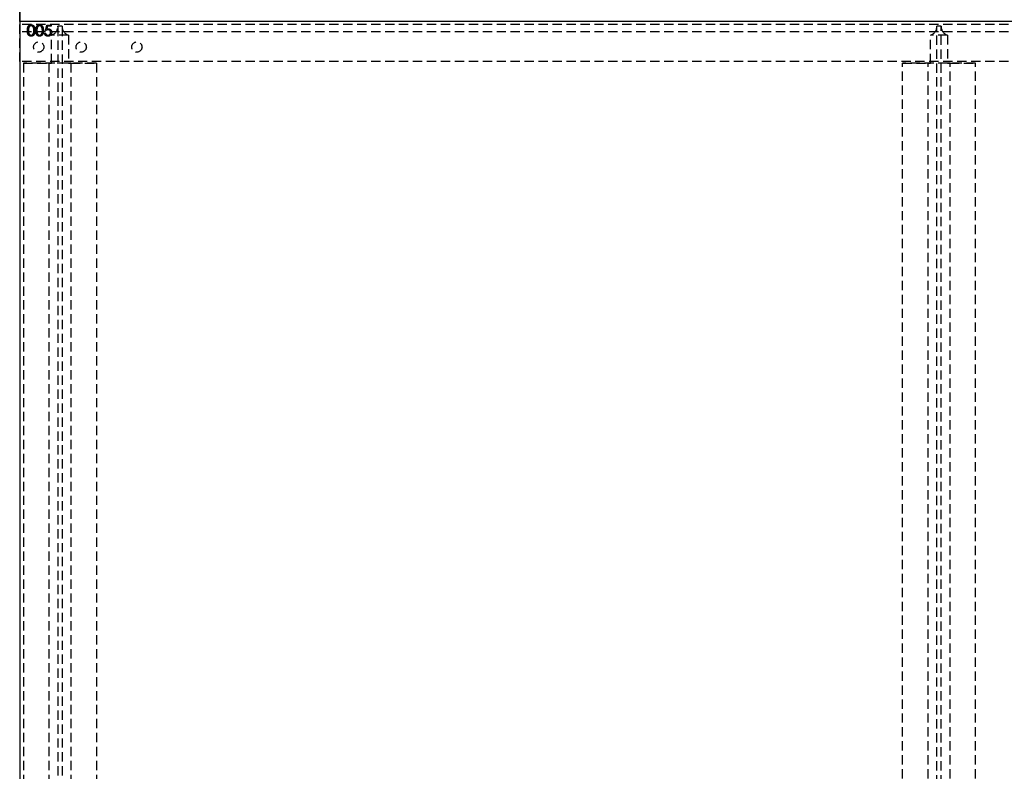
# Model space of a CAD drawing. Header units: millimetres. Extents: x 410 to 11678, y 2765 to 7100.
# Tile 8 of 38: x 410 to 1754, y 3792 to 4818. Entities that reach past the tile are written whole.
import ezdxf

# ---------------------------------------------------------------- set-up
doc = ezdxf.new("R2010")
doc.units = ezdxf.units.MM
doc.header["$LTSCALE"] = 10
doc.linetypes.add('HIDDEN', pattern=[1.905, 1.27, -0.635])
doc.layers.add('Caillebotis', color=1, linetype='Continuous', lineweight=25)
doc.layers.add('Plancher inferieur', color=7, linetype='Continuous')

msp = doc.modelspace()

# ---------------------------------------------------------------- linework, layer by layer
at = {"layer": 'Caillebotis', "linetype": 'Continuous'}
msp.add_line((410, 6555.4), (410, 2765.4), dxfattribs=at)
at = {"layer": 'Caillebotis'}
msp.add_line((7285, 4815.4), (410, 4815.4), dxfattribs=at)
at = {"layer": 'Plancher inferieur', "linetype": 'HIDDEN'}
for p, q in [((410, 4815.4), (410, 4870.4)), ((7285, 4815.4), (410, 4815.4)), ((7405, 4815.4), (410, 4815.4)), ((410, 4760.4), (410, 4815.4)), ((6465, 4815.4), (410, 4815.4)), ((6465, 4810.9), (410, 4810.9)), ((410, 4810.9), (410, 4800.9)), ((410, 4800.9), (410, 4810.9)), ((410, 4800.9), (410, 4760.4)), ((6465, 4800.9), (410, 4800.9)), ((443.9, 4799.3), (445.2, 4799.3)), ((445.4, 4802.9), (446.9, 4810.4)), ((446.9, 4810.4), (453.1, 4810.4)), ((448, 4808.9), (447.2, 4805)), ((453.1, 4808.9), (448, 4808.9)), ((453.1, 4810.4), (453.1, 4808.9)), ((462, 4808.1), (462, 4808.9)), ((468, 4808.9), (462, 4808.9)), ((462, 4808.1), (462, 2821.3)), ((468, 4808.9), (468, 4808.1)), ((468, 4808.1), (468, 2821.3)), ((1662, 4808.1), (1662, 4808.9)), ((1668, 4808.9), (1662, 4808.9)), ((1662, 2821.3), (1662, 4808.1)), ((1668, 4808.9), (1668, 4808.1)), ((1668, 2821.3), (1668, 4808.1)), ((453.4, 4758.4), (453.4, 4796.6)), ((476.6, 4796.6), (453.4, 4796.6)), ((476.6, 4796.6), (476.6, 4758.4)), ((1653.4, 4758.4), (1653.4, 4796.6)), ((1676.6, 4796.6), (1653.4, 4796.6)), ((1676.6, 4796.6), (1676.6, 4758.4)), ((6465, 4760.4), (410, 4760.4)), ((415, 4758.4), (415, 2867.4)), ((515, 4758.4), (415, 4758.4)), ((415, 4758.4), (450, 4758.4)), ((450, 4758.4), (453.4, 4758.4)), ((453.4, 4758.4), (450, 4758.4)), ((450, 4758.4), (450, 2867.4)), ((476.6, 4758.4), (453.4, 4758.4)), ((476.6, 4758.4), (480, 4758.4)), ((480, 4758.4), (476.6, 4758.4)), ((480, 4758.4), (515, 4758.4)), ((480, 4758.4), (480, 2867.4)), ((515, 4758.4), (515, 2867.4)), ((1615, 2867.4), (1615, 4758.4)), ((1715, 4758.4), (1615, 4758.4)), ((1615, 4758.4), (1650, 4758.4)), ((1650, 4758.4), (1653.4, 4758.4)), ((1653.4, 4758.4), (1650, 4758.4)), ((1650, 2867.4), (1650, 4758.4)), ((1676.6, 4758.4), (1653.4, 4758.4)), ((1676.6, 4758.4), (1680, 4758.4)), ((1680, 4758.4), (1676.6, 4758.4)), ((1680, 4758.4), (1715, 4758.4)), ((1680, 2867.4), (1680, 4758.4)), ((1715, 2867.4), (1715, 4758.4))]:
    msp.add_line(p, q, dxfattribs=at)
for centre in [(436, 4780.4), (436, 4780.4), (494, 4780.4), (494, 4780.4), (570, 4780.4), (570, 4780.4)]:
    msp.add_circle(centre, 7, dxfattribs=at)
for centre, start, end in [((450, 4808.1), 286.5978, 0), ((480, 4808.1), 180, 253.4022), ((1650, 4808.1), 286.5978, 0), ((1680, 4808.1), 180, 253.4022)]:
    msp.add_arc(centre, 12, start, end, dxfattribs=at)
for points, knots in [([(420.6, 4802.9), (420.6, 4803.2), (420.6, 4803.6), (420.6, 4804.3), (420.7, 4805), (420.8, 4805.6), (420.8, 4806.1), (420.9, 4806.6), (421.1, 4807.1), (421.2, 4807.5), (421.4, 4807.9), (421.6, 4808.3), (421.8, 4808.6), (422, 4809), (422.2, 4809.2), (422.5, 4809.5), (422.7, 4809.8), (423, 4810), (423.3, 4810.2), (423.6, 4810.4), (423.9, 4810.5), (424.2, 4810.6), (424.6, 4810.7), (424.9, 4810.8), (425.3, 4810.8), (425.5, 4810.8), (425.6, 4810.8)], [0, 0, 0, 0, 0.068595, 0.133246, 0.194313, 0.251279, 0.304513, 0.354235, 0.400481, 0.443411, 0.484015, 0.523252, 0.561042, 0.5979, 0.633518, 0.668314, 0.702496, 0.736685, 0.770293, 0.803437, 0.835913, 0.86846, 0.900847, 0.933467, 0.966258, 1, 1, 1, 1]), ([(420.6, 4802.9), (420.6, 4803.2), (420.6, 4803.6), (420.6, 4804.3), (420.7, 4805), (420.8, 4805.6), (420.8, 4806.1), (420.9, 4806.6), (421.1, 4807.1), (421.2, 4807.5), (421.4, 4807.9), (421.6, 4808.3), (421.8, 4808.6), (422, 4809), (422.2, 4809.2), (422.5, 4809.5), (422.7, 4809.8), (423, 4810), (423.3, 4810.2), (423.6, 4810.4), (423.9, 4810.5), (424.2, 4810.6), (424.6, 4810.7), (424.9, 4810.8), (425.3, 4810.8), (425.5, 4810.8), (425.6, 4810.8)], [0, 0, 0, 0, 0.068595, 0.133246, 0.194313, 0.251279, 0.304513, 0.354235, 0.400481, 0.443411, 0.484015, 0.523252, 0.561042, 0.5979, 0.633518, 0.668314, 0.702496, 0.736685, 0.770293, 0.803437, 0.835913, 0.86846, 0.900847, 0.933467, 0.966258, 1, 1, 1, 1]), ([(425.6, 4795.1), (425.5, 4795.1), (425.3, 4795.1), (424.9, 4795.1), (424.6, 4795.2), (424.3, 4795.3), (423.9, 4795.4), (423.6, 4795.5), (423.3, 4795.7), (423, 4795.9), (422.7, 4796.1), (422.5, 4796.3), (422.2, 4796.6), (422, 4796.9), (421.8, 4797.2), (421.6, 4797.6), (421.4, 4797.9), (421.2, 4798.3), (421.1, 4798.8), (420.9, 4799.3), (420.8, 4799.8), (420.8, 4800.3), (420.7, 4800.9), (420.6, 4801.6), (420.6, 4802.2), (420.6, 4802.7), (420.6, 4802.9)], [0, 0, 0, 0, 0.0337871, 0.0666217, 0.0992849, 0.1313612, 0.1635852, 0.1961039, 0.2289023, 0.2621581, 0.2959912, 0.3302178, 0.3650598, 0.4009507, 0.4376204, 0.4757075, 0.5153807, 0.5564135, 0.5997648, 0.6464242, 0.6964314, 0.7497815, 0.8065733, 0.8674355, 0.9318868, 1, 1, 1, 1]), ([(425.6, 4795.1), (425.5, 4795.1), (425.3, 4795.1), (424.9, 4795.1), (424.6, 4795.2), (424.3, 4795.3), (423.9, 4795.4), (423.6, 4795.5), (423.3, 4795.7), (423, 4795.9), (422.7, 4796.1), (422.5, 4796.3), (422.2, 4796.6), (422, 4796.9), (421.8, 4797.2), (421.6, 4797.6), (421.4, 4797.9), (421.2, 4798.3), (421.1, 4798.8), (420.9, 4799.3), (420.8, 4799.8), (420.8, 4800.3), (420.7, 4800.9), (420.6, 4801.6), (420.6, 4802.2), (420.6, 4802.7), (420.6, 4802.9)], [0, 0, 0, 0, 0.0337871, 0.0666217, 0.0992849, 0.1313612, 0.1635852, 0.1961039, 0.2289023, 0.2621581, 0.2959912, 0.3302178, 0.3650598, 0.4009507, 0.4376204, 0.4757075, 0.5153807, 0.5564135, 0.5997648, 0.6464242, 0.6964314, 0.7497815, 0.8065733, 0.8674355, 0.9318868, 1, 1, 1, 1]), ([(425.7, 4809.3), (425.5, 4809.3), (425.2, 4809.3), (424.7, 4809.1), (424.2, 4808.9), (423.8, 4808.7), (423.5, 4808.5), (423.3, 4808.3), (423.1, 4808.1), (423, 4807.8), (422.8, 4807.6), (422.7, 4807.3), (422.5, 4807), (422.4, 4806.7), (422.3, 4806.4), (422.2, 4806), (422.1, 4805.6), (422.1, 4805.1), (422, 4804.6), (422, 4804.1), (421.9, 4803.5), (421.9, 4803.1), (421.9, 4802.9)], [0, 0, 0, 0, 0.060387, 0.120883, 0.182755, 0.247811, 0.281299, 0.315088, 0.349702, 0.384857, 0.420966, 0.458511, 0.497175, 0.537602, 0.580503, 0.627468, 0.678388, 0.733983, 0.793747, 0.857714, 0.926698, 1, 1, 1, 1]), ([(425.7, 4809.3), (425.5, 4809.3), (425.2, 4809.3), (424.7, 4809.1), (424.2, 4808.9), (423.8, 4808.7), (423.5, 4808.5), (423.3, 4808.3), (423.1, 4808.1), (423, 4807.8), (422.8, 4807.6), (422.7, 4807.3), (422.5, 4807), (422.4, 4806.7), (422.3, 4806.4), (422.2, 4806), (422.1, 4805.6), (422.1, 4805.1), (422, 4804.6), (422, 4804.1), (421.9, 4803.5), (421.9, 4803.1), (421.9, 4802.9)], [0, 0, 0, 0, 0.060387, 0.120883, 0.182755, 0.247811, 0.281299, 0.315088, 0.349702, 0.384857, 0.420966, 0.458511, 0.497175, 0.537602, 0.580503, 0.627468, 0.678388, 0.733983, 0.793747, 0.857714, 0.926698, 1, 1, 1, 1]), ([(421.9, 4802.9), (421.9, 4802.7), (421.9, 4802.3), (422, 4801.8), (422, 4801.3), (422.1, 4800.8), (422.1, 4800.3), (422.2, 4799.9), (422.3, 4799.5), (422.4, 4799.2), (422.5, 4798.9), (422.7, 4798.6), (422.8, 4798.3), (423, 4798.1), (423.1, 4797.8), (423.3, 4797.6), (423.5, 4797.4), (423.8, 4797.2), (424.2, 4797), (424.7, 4796.7), (425.2, 4796.6), (425.5, 4796.6), (425.7, 4796.6)], [0, 0, 0, 0, 0.072951, 0.141584, 0.205926, 0.265301, 0.320597, 0.371817, 0.41879, 0.461699, 0.502134, 0.540804, 0.578181, 0.614297, 0.649678, 0.684299, 0.718359, 0.752081, 0.817652, 0.879722, 0.939966, 1, 1, 1, 1]), ([(421.9, 4802.9), (421.9, 4802.7), (421.9, 4802.3), (422, 4801.8), (422, 4801.3), (422.1, 4800.8), (422.1, 4800.3), (422.2, 4799.9), (422.3, 4799.5), (422.4, 4799.2), (422.5, 4798.9), (422.7, 4798.6), (422.8, 4798.3), (423, 4798.1), (423.1, 4797.8), (423.3, 4797.6), (423.5, 4797.4), (423.8, 4797.2), (424.2, 4797), (424.7, 4796.7), (425.2, 4796.6), (425.5, 4796.6), (425.7, 4796.6)], [0, 0, 0, 0, 0.072951, 0.141584, 0.205926, 0.265301, 0.320597, 0.371817, 0.41879, 0.461699, 0.502134, 0.540804, 0.578181, 0.614297, 0.649678, 0.684299, 0.718359, 0.752081, 0.817652, 0.879722, 0.939966, 1, 1, 1, 1]), ([(425.6, 4810.8), (425.7, 4810.8), (426, 4810.8), (426.3, 4810.8), (426.7, 4810.7), (427, 4810.6), (427.3, 4810.5), (427.6, 4810.4), (427.9, 4810.2), (428.2, 4810), (428.5, 4809.8), (428.8, 4809.5), (429.1, 4809.2), (429.3, 4808.9), (429.5, 4808.6), (429.7, 4808.2), (429.9, 4807.9), (430.1, 4807.4), (430.3, 4807), (430.4, 4806.5), (430.5, 4806), (430.6, 4805.5), (430.7, 4804.9), (430.8, 4804.3), (430.8, 4803.6), (430.8, 4803.2), (430.8, 4802.9)], [0, 0, 0, 0, 0.033788, 0.067194, 0.099862, 0.132567, 0.165151, 0.197913, 0.231319, 0.265083, 0.299255, 0.334399, 0.369943, 0.406284, 0.444064, 0.482998, 0.523354, 0.565537, 0.609613, 0.656391, 0.705885, 0.758325, 0.813832, 0.872795, 0.934722, 1, 1, 1, 1]), ([(425.6, 4810.8), (425.7, 4810.8), (426, 4810.8), (426.3, 4810.8), (426.7, 4810.7), (427, 4810.6), (427.3, 4810.5), (427.6, 4810.4), (427.9, 4810.2), (428.2, 4810), (428.5, 4809.8), (428.8, 4809.5), (429.1, 4809.2), (429.3, 4808.9), (429.5, 4808.6), (429.7, 4808.2), (429.9, 4807.9), (430.1, 4807.4), (430.3, 4807), (430.4, 4806.5), (430.5, 4806), (430.6, 4805.5), (430.7, 4804.9), (430.8, 4804.3), (430.8, 4803.6), (430.8, 4803.2), (430.8, 4802.9)], [0, 0, 0, 0, 0.033788, 0.067194, 0.099862, 0.132567, 0.165151, 0.197913, 0.231319, 0.265083, 0.299255, 0.334399, 0.369943, 0.406284, 0.444064, 0.482998, 0.523354, 0.565537, 0.609613, 0.656391, 0.705885, 0.758325, 0.813832, 0.872795, 0.934722, 1, 1, 1, 1]), ([(430.8, 4802.9), (430.8, 4802.7), (430.8, 4802.3), (430.8, 4801.6), (430.7, 4801), (430.6, 4800.4), (430.5, 4799.9), (430.4, 4799.3), (430.3, 4798.9), (430.1, 4798.4), (429.9, 4798), (429.7, 4797.6), (429.5, 4797.3), (429.3, 4797), (429.1, 4796.7), (428.8, 4796.4), (428.5, 4796.1), (428.3, 4795.9), (428, 4795.7), (427.6, 4795.5), (427.3, 4795.4), (427, 4795.3), (426.7, 4795.2), (426.3, 4795.1), (426, 4795.1), (425.7, 4795.1), (425.6, 4795.1)], [0, 0, 0, 0, 0.0650633, 0.1267732, 0.1855158, 0.2407647, 0.2929798, 0.3422504, 0.3889193, 0.4327757, 0.4746284, 0.5147747, 0.5536059, 0.5914264, 0.6280281, 0.6638036, 0.6989843, 0.7335915, 0.7676285, 0.8012083, 0.8342638, 0.8669807, 0.8997197, 0.9327019, 0.9661759, 1, 1, 1, 1]), ([(430.8, 4802.9), (430.8, 4802.7), (430.8, 4802.3), (430.8, 4801.6), (430.7, 4801), (430.6, 4800.4), (430.5, 4799.9), (430.4, 4799.3), (430.3, 4798.9), (430.1, 4798.4), (429.9, 4798), (429.7, 4797.6), (429.5, 4797.3), (429.3, 4797), (429.1, 4796.7), (428.8, 4796.4), (428.5, 4796.1), (428.3, 4795.9), (428, 4795.7), (427.6, 4795.5), (427.3, 4795.4), (427, 4795.3), (426.7, 4795.2), (426.3, 4795.1), (426, 4795.1), (425.7, 4795.1), (425.6, 4795.1)], [0, 0, 0, 0, 0.0650633, 0.1267732, 0.1855158, 0.2407647, 0.2929798, 0.3422504, 0.3889193, 0.4327757, 0.4746284, 0.5147747, 0.5536059, 0.5914264, 0.6280281, 0.6638036, 0.6989843, 0.7335915, 0.7676285, 0.8012083, 0.8342638, 0.8669807, 0.8997197, 0.9327019, 0.9661759, 1, 1, 1, 1]), ([(429.4, 4802.9), (429.4, 4803.1), (429.4, 4803.5), (429.4, 4804), (429.4, 4804.5), (429.3, 4804.9), (429.2, 4805.4), (429.2, 4805.8), (429.1, 4806.2), (428.9, 4806.6), (428.8, 4806.9), (428.7, 4807.2), (428.5, 4807.5), (428.3, 4807.8), (428.2, 4808), (428, 4808.3), (427.8, 4808.5), (427.5, 4808.7), (427.1, 4808.9), (426.6, 4809.1), (426.1, 4809.3), (425.8, 4809.3), (425.7, 4809.3)], [0, 0, 0, 0, 0.065681, 0.128486, 0.188175, 0.245106, 0.299448, 0.350823, 0.399942, 0.446672, 0.491255, 0.533376, 0.573853, 0.612526, 0.649597, 0.685532, 0.720106, 0.753838, 0.818925, 0.880493, 0.940311, 1, 1, 1, 1]), ([(429.4, 4802.9), (429.4, 4803.1), (429.4, 4803.5), (429.4, 4804), (429.4, 4804.5), (429.3, 4804.9), (429.2, 4805.4), (429.2, 4805.8), (429.1, 4806.2), (428.9, 4806.6), (428.8, 4806.9), (428.7, 4807.2), (428.5, 4807.5), (428.3, 4807.8), (428.2, 4808), (428, 4808.3), (427.8, 4808.5), (427.5, 4808.7), (427.1, 4808.9), (426.6, 4809.1), (426.1, 4809.3), (425.8, 4809.3), (425.7, 4809.3)], [0, 0, 0, 0, 0.065681, 0.128486, 0.188175, 0.245106, 0.299448, 0.350823, 0.399942, 0.446672, 0.491255, 0.533376, 0.573853, 0.612526, 0.649597, 0.685532, 0.720106, 0.753838, 0.818925, 0.880493, 0.940311, 1, 1, 1, 1]), ([(425.7, 4796.6), (425.8, 4796.6), (426.2, 4796.6), (426.6, 4796.7), (427.1, 4796.9), (427.5, 4797.2), (427.8, 4797.4), (428, 4797.6), (428.1, 4797.8), (428.3, 4798), (428.5, 4798.3), (428.6, 4798.6), (428.8, 4798.9), (428.8, 4799.1), (428.9, 4799.2)], [0, 0, 0, 0, 0.112813, 0.225394, 0.339595, 0.459675, 0.521735, 0.583926, 0.648174, 0.713881, 0.781004, 0.851451, 0.924051, 1, 1, 1, 1]), ([(425.7, 4796.6), (425.8, 4796.6), (426.2, 4796.6), (426.6, 4796.7), (427.1, 4796.9), (427.5, 4797.2), (427.8, 4797.4), (428, 4797.6), (428.1, 4797.8), (428.3, 4798), (428.5, 4798.3), (428.6, 4798.6), (428.8, 4798.9), (428.8, 4799.1), (428.9, 4799.2)], [0, 0, 0, 0, 0.112813, 0.225394, 0.339595, 0.459675, 0.521735, 0.583926, 0.648174, 0.713881, 0.781004, 0.851451, 0.924051, 1, 1, 1, 1]), ([(428.9, 4799.2), (428.9, 4799.3), (429, 4799.6), (429.1, 4800), (429.2, 4800.4), (429.3, 4800.9), (429.4, 4801.4), (429.4, 4801.9), (429.4, 4802.4), (429.4, 4802.8), (429.4, 4802.9)], [0, 0, 0, 0, 0.110588, 0.224542, 0.342503, 0.464324, 0.590756, 0.722227, 0.858843, 1, 1, 1, 1]), ([(428.9, 4799.2), (428.9, 4799.3), (429, 4799.6), (429.1, 4800), (429.2, 4800.4), (429.3, 4800.9), (429.4, 4801.4), (429.4, 4801.9), (429.4, 4802.4), (429.4, 4802.8), (429.4, 4802.9)], [0, 0, 0, 0, 0.110588, 0.224542, 0.342503, 0.464324, 0.590756, 0.722227, 0.858843, 1, 1, 1, 1]), ([(432.1, 4802.9), (432.1, 4803.2), (432.1, 4803.6), (432.2, 4804.3), (432.2, 4805), (432.3, 4805.6), (432.4, 4806.1), (432.5, 4806.6), (432.6, 4807.1), (432.8, 4807.5), (432.9, 4807.9), (433.1, 4808.3), (433.3, 4808.6), (433.5, 4809), (433.8, 4809.2), (434, 4809.5), (434.3, 4809.8), (434.6, 4810), (434.9, 4810.2), (435.2, 4810.4), (435.5, 4810.5), (435.8, 4810.6), (436.1, 4810.7), (436.5, 4810.8), (436.8, 4810.8), (437, 4810.8), (437.1, 4810.8)], [0, 0, 0, 0, 0.068595, 0.133246, 0.194313, 0.251279, 0.304513, 0.354235, 0.400481, 0.443411, 0.484015, 0.523252, 0.561042, 0.5979, 0.633518, 0.668314, 0.702496, 0.736685, 0.770293, 0.803437, 0.835913, 0.86846, 0.900847, 0.933467, 0.966258, 1, 1, 1, 1]), ([(432.1, 4802.9), (432.1, 4803.2), (432.1, 4803.6), (432.2, 4804.3), (432.2, 4805), (432.3, 4805.6), (432.4, 4806.1), (432.5, 4806.6), (432.6, 4807.1), (432.8, 4807.5), (432.9, 4807.9), (433.1, 4808.3), (433.3, 4808.6), (433.5, 4809), (433.8, 4809.2), (434, 4809.5), (434.3, 4809.8), (434.6, 4810), (434.9, 4810.2), (435.2, 4810.4), (435.5, 4810.5), (435.8, 4810.6), (436.1, 4810.7), (436.5, 4810.8), (436.8, 4810.8), (437, 4810.8), (437.1, 4810.8)], [0, 0, 0, 0, 0.068595, 0.133246, 0.194313, 0.251279, 0.304513, 0.354235, 0.400481, 0.443411, 0.484015, 0.523252, 0.561042, 0.5979, 0.633518, 0.668314, 0.702496, 0.736685, 0.770293, 0.803437, 0.835913, 0.86846, 0.900847, 0.933467, 0.966258, 1, 1, 1, 1]), ([(437.1, 4795.1), (437, 4795.1), (436.8, 4795.1), (436.5, 4795.1), (436.1, 4795.2), (435.8, 4795.3), (435.5, 4795.4), (435.2, 4795.5), (434.9, 4795.7), (434.6, 4795.9), (434.3, 4796.1), (434, 4796.3), (433.8, 4796.6), (433.5, 4796.9), (433.3, 4797.2), (433.1, 4797.6), (432.9, 4797.9), (432.8, 4798.3), (432.6, 4798.8), (432.5, 4799.3), (432.4, 4799.8), (432.3, 4800.3), (432.2, 4800.9), (432.2, 4801.6), (432.1, 4802.2), (432.1, 4802.7), (432.1, 4802.9)], [0, 0, 0, 0, 0.033787, 0.066622, 0.099285, 0.131361, 0.163585, 0.196104, 0.228902, 0.262158, 0.295991, 0.330218, 0.36506, 0.400951, 0.43762, 0.475708, 0.515381, 0.556414, 0.599765, 0.646424, 0.696431, 0.749782, 0.806573, 0.867436, 0.931887, 1, 1, 1, 1]), ([(437.1, 4795.1), (437, 4795.1), (436.8, 4795.1), (436.5, 4795.1), (436.1, 4795.2), (435.8, 4795.3), (435.5, 4795.4), (435.2, 4795.5), (434.9, 4795.7), (434.6, 4795.9), (434.3, 4796.1), (434, 4796.3), (433.8, 4796.6), (433.5, 4796.9), (433.3, 4797.2), (433.1, 4797.6), (432.9, 4797.9), (432.8, 4798.3), (432.6, 4798.8), (432.5, 4799.3), (432.4, 4799.8), (432.3, 4800.3), (432.2, 4800.9), (432.2, 4801.6), (432.1, 4802.2), (432.1, 4802.7), (432.1, 4802.9)], [0, 0, 0, 0, 0.033787, 0.066622, 0.099285, 0.131361, 0.163585, 0.196104, 0.228902, 0.262158, 0.295991, 0.330218, 0.36506, 0.400951, 0.43762, 0.475708, 0.515381, 0.556414, 0.599765, 0.646424, 0.696431, 0.749782, 0.806573, 0.867436, 0.931887, 1, 1, 1, 1]), ([(437.2, 4809.3), (437, 4809.3), (436.7, 4809.3), (436.2, 4809.1), (435.7, 4808.9), (435.4, 4808.7), (435.1, 4808.5), (434.9, 4808.3), (434.7, 4808.1), (434.5, 4807.8), (434.3, 4807.6), (434.2, 4807.3), (434.1, 4807), (433.9, 4806.7), (433.8, 4806.4), (433.7, 4806), (433.7, 4805.6), (433.6, 4805.1), (433.5, 4804.6), (433.5, 4804.1), (433.5, 4803.5), (433.5, 4803.1), (433.5, 4802.9)], [0, 0, 0, 0, 0.060387, 0.120883, 0.182755, 0.247811, 0.281299, 0.315088, 0.349702, 0.384857, 0.420966, 0.458511, 0.497175, 0.537602, 0.580503, 0.627468, 0.678388, 0.733983, 0.793747, 0.857714, 0.926698, 1, 1, 1, 1]), ([(437.2, 4809.3), (437, 4809.3), (436.7, 4809.3), (436.2, 4809.1), (435.7, 4808.9), (435.4, 4808.7), (435.1, 4808.5), (434.9, 4808.3), (434.7, 4808.1), (434.5, 4807.8), (434.3, 4807.6), (434.2, 4807.3), (434.1, 4807), (433.9, 4806.7), (433.8, 4806.4), (433.7, 4806), (433.7, 4805.6), (433.6, 4805.1), (433.5, 4804.6), (433.5, 4804.1), (433.5, 4803.5), (433.5, 4803.1), (433.5, 4802.9)], [0, 0, 0, 0, 0.060387, 0.120883, 0.182755, 0.247811, 0.281299, 0.315088, 0.349702, 0.384857, 0.420966, 0.458511, 0.497175, 0.537602, 0.580503, 0.627468, 0.678388, 0.733983, 0.793747, 0.857714, 0.926698, 1, 1, 1, 1]), ([(433.5, 4802.9), (433.5, 4802.7), (433.5, 4802.3), (433.5, 4801.8), (433.5, 4801.3), (433.6, 4800.8), (433.7, 4800.3), (433.7, 4799.9), (433.8, 4799.5), (433.9, 4799.2), (434.1, 4798.9), (434.2, 4798.6), (434.3, 4798.3), (434.5, 4798.1), (434.7, 4797.8), (434.9, 4797.6), (435.1, 4797.4), (435.4, 4797.2), (435.7, 4797), (436.2, 4796.7), (436.7, 4796.6), (437, 4796.6), (437.2, 4796.6)], [0, 0, 0, 0, 0.072951, 0.141584, 0.205926, 0.265301, 0.320597, 0.371817, 0.41879, 0.461699, 0.502134, 0.540804, 0.578181, 0.614297, 0.649678, 0.684299, 0.718359, 0.752081, 0.817652, 0.879722, 0.939966, 1, 1, 1, 1]), ([(433.5, 4802.9), (433.5, 4802.7), (433.5, 4802.3), (433.5, 4801.8), (433.5, 4801.3), (433.6, 4800.8), (433.7, 4800.3), (433.7, 4799.9), (433.8, 4799.5), (433.9, 4799.2), (434.1, 4798.9), (434.2, 4798.6), (434.3, 4798.3), (434.5, 4798.1), (434.7, 4797.8), (434.9, 4797.6), (435.1, 4797.4), (435.4, 4797.2), (435.7, 4797), (436.2, 4796.7), (436.7, 4796.6), (437, 4796.6), (437.2, 4796.6)], [0, 0, 0, 0, 0.072951, 0.141584, 0.205926, 0.265301, 0.320597, 0.371817, 0.41879, 0.461699, 0.502134, 0.540804, 0.578181, 0.614297, 0.649678, 0.684299, 0.718359, 0.752081, 0.817652, 0.879722, 0.939966, 1, 1, 1, 1]), ([(437.1, 4810.8), (437.3, 4810.8), (437.5, 4810.8), (437.9, 4810.8), (438.2, 4810.7), (438.5, 4810.6), (438.9, 4810.5), (439.2, 4810.4), (439.5, 4810.2), (439.8, 4810), (440.1, 4809.8), (440.3, 4809.5), (440.6, 4809.2), (440.8, 4808.9), (441.1, 4808.6), (441.3, 4808.2), (441.5, 4807.9), (441.6, 4807.4), (441.8, 4807), (442, 4806.5), (442.1, 4806), (442.2, 4805.5), (442.2, 4804.9), (442.3, 4804.3), (442.3, 4803.6), (442.3, 4803.2), (442.3, 4802.9)], [0, 0, 0, 0, 0.033788, 0.067194, 0.099862, 0.132567, 0.165151, 0.197913, 0.231319, 0.265083, 0.299255, 0.334399, 0.369943, 0.406284, 0.444064, 0.482998, 0.523354, 0.565537, 0.609613, 0.656391, 0.705885, 0.758325, 0.813832, 0.872795, 0.934722, 1, 1, 1, 1]), ([(437.1, 4810.8), (437.3, 4810.8), (437.5, 4810.8), (437.9, 4810.8), (438.2, 4810.7), (438.5, 4810.6), (438.9, 4810.5), (439.2, 4810.4), (439.5, 4810.2), (439.8, 4810), (440.1, 4809.8), (440.3, 4809.5), (440.6, 4809.2), (440.8, 4808.9), (441.1, 4808.6), (441.3, 4808.2), (441.5, 4807.9), (441.6, 4807.4), (441.8, 4807), (442, 4806.5), (442.1, 4806), (442.2, 4805.5), (442.2, 4804.9), (442.3, 4804.3), (442.3, 4803.6), (442.3, 4803.2), (442.3, 4802.9)], [0, 0, 0, 0, 0.033788, 0.067194, 0.099862, 0.132567, 0.165151, 0.197913, 0.231319, 0.265083, 0.299255, 0.334399, 0.369943, 0.406284, 0.444064, 0.482998, 0.523354, 0.565537, 0.609613, 0.656391, 0.705885, 0.758325, 0.813832, 0.872795, 0.934722, 1, 1, 1, 1]), ([(442.3, 4802.9), (442.3, 4802.7), (442.3, 4802.3), (442.3, 4801.6), (442.2, 4801), (442.2, 4800.4), (442.1, 4799.9), (442, 4799.3), (441.8, 4798.9), (441.7, 4798.4), (441.5, 4798), (441.3, 4797.6), (441.1, 4797.3), (440.9, 4797), (440.6, 4796.7), (440.4, 4796.4), (440.1, 4796.1), (439.8, 4795.9), (439.5, 4795.7), (439.2, 4795.5), (438.9, 4795.4), (438.5, 4795.3), (438.2, 4795.2), (437.9, 4795.1), (437.5, 4795.1), (437.3, 4795.1), (437.1, 4795.1)], [0, 0, 0, 0, 0.065063, 0.126773, 0.185516, 0.240765, 0.29298, 0.34225, 0.388919, 0.432776, 0.474628, 0.514775, 0.553606, 0.591426, 0.628028, 0.663804, 0.698984, 0.733591, 0.767628, 0.801208, 0.834264, 0.866981, 0.89972, 0.932702, 0.966176, 1, 1, 1, 1]), ([(442.3, 4802.9), (442.3, 4802.7), (442.3, 4802.3), (442.3, 4801.6), (442.2, 4801), (442.2, 4800.4), (442.1, 4799.9), (442, 4799.3), (441.8, 4798.9), (441.7, 4798.4), (441.5, 4798), (441.3, 4797.6), (441.1, 4797.3), (440.9, 4797), (440.6, 4796.7), (440.4, 4796.4), (440.1, 4796.1), (439.8, 4795.9), (439.5, 4795.7), (439.2, 4795.5), (438.9, 4795.4), (438.5, 4795.3), (438.2, 4795.2), (437.9, 4795.1), (437.5, 4795.1), (437.3, 4795.1), (437.1, 4795.1)], [0, 0, 0, 0, 0.065063, 0.126773, 0.185516, 0.240765, 0.29298, 0.34225, 0.388919, 0.432776, 0.474628, 0.514775, 0.553606, 0.591426, 0.628028, 0.663804, 0.698984, 0.733591, 0.767628, 0.801208, 0.834264, 0.866981, 0.89972, 0.932702, 0.966176, 1, 1, 1, 1]), ([(441, 4802.9), (441, 4803.1), (441, 4803.5), (441, 4804), (440.9, 4804.5), (440.9, 4804.9), (440.8, 4805.4), (440.7, 4805.8), (440.6, 4806.2), (440.5, 4806.6), (440.3, 4806.9), (440.2, 4807.2), (440, 4807.5), (439.9, 4807.8), (439.7, 4808), (439.5, 4808.3), (439.3, 4808.5), (439, 4808.7), (438.6, 4808.9), (438.2, 4809.1), (437.7, 4809.3), (437.4, 4809.3), (437.2, 4809.3)], [0, 0, 0, 0, 0.065681, 0.128486, 0.188175, 0.245106, 0.299448, 0.350823, 0.399942, 0.446672, 0.491255, 0.533376, 0.573853, 0.612526, 0.649597, 0.685532, 0.720106, 0.753838, 0.818925, 0.880493, 0.940311, 1, 1, 1, 1]), ([(441, 4802.9), (441, 4803.1), (441, 4803.5), (441, 4804), (440.9, 4804.5), (440.9, 4804.9), (440.8, 4805.4), (440.7, 4805.8), (440.6, 4806.2), (440.5, 4806.6), (440.3, 4806.9), (440.2, 4807.2), (440, 4807.5), (439.9, 4807.8), (439.7, 4808), (439.5, 4808.3), (439.3, 4808.5), (439, 4808.7), (438.6, 4808.9), (438.2, 4809.1), (437.7, 4809.3), (437.4, 4809.3), (437.2, 4809.3)], [0, 0, 0, 0, 0.065681, 0.128486, 0.188175, 0.245106, 0.299448, 0.350823, 0.399942, 0.446672, 0.491255, 0.533376, 0.573853, 0.612526, 0.649597, 0.685532, 0.720106, 0.753838, 0.818925, 0.880493, 0.940311, 1, 1, 1, 1]), ([(437.2, 4796.6), (437.4, 4796.6), (437.7, 4796.6), (438.2, 4796.7), (438.6, 4796.9), (439, 4797.2), (439.3, 4797.4), (439.5, 4797.6), (439.7, 4797.8), (439.9, 4798), (440, 4798.3), (440.2, 4798.6), (440.3, 4798.9), (440.4, 4799.1), (440.4, 4799.2)], [0, 0, 0, 0, 0.112813, 0.225394, 0.339595, 0.459675, 0.521735, 0.583926, 0.648174, 0.713881, 0.781004, 0.851451, 0.924051, 1, 1, 1, 1]), ([(437.2, 4796.6), (437.4, 4796.6), (437.7, 4796.6), (438.2, 4796.7), (438.6, 4796.9), (439, 4797.2), (439.3, 4797.4), (439.5, 4797.6), (439.7, 4797.8), (439.9, 4798), (440, 4798.3), (440.2, 4798.6), (440.3, 4798.9), (440.4, 4799.1), (440.4, 4799.2)], [0, 0, 0, 0, 0.112813, 0.225394, 0.339595, 0.459675, 0.521735, 0.583926, 0.648174, 0.713881, 0.781004, 0.851451, 0.924051, 1, 1, 1, 1]), ([(440.4, 4799.2), (440.5, 4799.3), (440.5, 4799.6), (440.7, 4800), (440.8, 4800.4), (440.8, 4800.9), (440.9, 4801.4), (440.9, 4801.9), (441, 4802.4), (441, 4802.8), (441, 4802.9)], [0, 0, 0, 0, 0.110588, 0.224542, 0.342503, 0.464324, 0.590756, 0.722227, 0.858843, 1, 1, 1, 1]), ([(440.4, 4799.2), (440.5, 4799.3), (440.5, 4799.6), (440.7, 4800), (440.8, 4800.4), (440.8, 4800.9), (440.9, 4801.4), (440.9, 4801.9), (441, 4802.4), (441, 4802.8), (441, 4802.9)], [0, 0, 0, 0, 0.110588, 0.224542, 0.342503, 0.464324, 0.590756, 0.722227, 0.858843, 1, 1, 1, 1]), ([(448.4, 4795.1), (448.3, 4795.1), (448, 4795.1), (447.6, 4795.1), (447.2, 4795.2), (446.8, 4795.3), (446.4, 4795.5), (446, 4795.7), (445.7, 4795.9), (445.4, 4796.2), (445.1, 4796.5), (444.8, 4796.9), (444.6, 4797.2), (444.4, 4797.6), (444.2, 4798), (444, 4798.4), (443.9, 4798.8), (443.9, 4799.1), (443.9, 4799.3)], [0, 0, 0, 0, 0.065421, 0.128708, 0.190236, 0.250724, 0.310637, 0.370766, 0.431615, 0.493523, 0.555883, 0.617342, 0.678668, 0.740711, 0.802985, 0.866803, 0.932347, 1, 1, 1, 1]), ([(448.4, 4795.1), (448.3, 4795.1), (448, 4795.1), (447.6, 4795.1), (447.2, 4795.2), (446.8, 4795.3), (446.4, 4795.5), (446, 4795.7), (445.7, 4795.9), (445.4, 4796.2), (445.1, 4796.5), (444.8, 4796.9), (444.6, 4797.2), (444.4, 4797.6), (444.2, 4798), (444, 4798.4), (443.9, 4798.8), (443.9, 4799.1), (443.9, 4799.3)], [0, 0, 0, 0, 0.065421, 0.128708, 0.190236, 0.250724, 0.310637, 0.370766, 0.431615, 0.493523, 0.555883, 0.617342, 0.678668, 0.740711, 0.802985, 0.866803, 0.932347, 1, 1, 1, 1]), ([(445.2, 4799.3), (445.2, 4799.1), (445.3, 4798.9), (445.4, 4798.5), (445.6, 4798.1), (445.8, 4797.8), (446.1, 4797.6), (446.3, 4797.3), (446.7, 4797.1), (447, 4796.9), (447.4, 4796.8), (447.7, 4796.7), (448.1, 4796.6), (448.4, 4796.6), (448.5, 4796.6)], [0, 0, 0, 0, 0.094687, 0.181994, 0.264377, 0.34218, 0.418618, 0.496509, 0.577369, 0.661511, 0.746733, 0.831258, 0.915206, 1, 1, 1, 1]), ([(445.2, 4799.3), (445.2, 4799.1), (445.3, 4798.9), (445.4, 4798.5), (445.6, 4798.1), (445.8, 4797.8), (446.1, 4797.6), (446.3, 4797.3), (446.7, 4797.1), (447, 4796.9), (447.4, 4796.8), (447.7, 4796.7), (448.1, 4796.6), (448.4, 4796.6), (448.5, 4796.6)], [0, 0, 0, 0, 0.094687, 0.181994, 0.264377, 0.34218, 0.418618, 0.496509, 0.577369, 0.661511, 0.746733, 0.831258, 0.915206, 1, 1, 1, 1]), ([(448.7, 4803.7), (448.6, 4803.7), (448.4, 4803.7), (448, 4803.7), (447.6, 4803.6), (447.2, 4803.5), (446.8, 4803.4), (446.3, 4803.3), (445.9, 4803.1), (445.6, 4803), (445.4, 4802.9)], [0, 0, 0, 0, 0.102203, 0.211023, 0.3251, 0.446502, 0.573788, 0.708901, 0.850358, 1, 1, 1, 1]), ([(448.7, 4803.7), (448.6, 4803.7), (448.4, 4803.7), (448, 4803.7), (447.6, 4803.6), (447.2, 4803.5), (446.8, 4803.4), (446.3, 4803.3), (445.9, 4803.1), (445.6, 4803), (445.4, 4802.9)], [0, 0, 0, 0, 0.102203, 0.211023, 0.3251, 0.446502, 0.573788, 0.708901, 0.850358, 1, 1, 1, 1]), ([(447.2, 4805), (447.3, 4805), (447.7, 4805.1), (448.1, 4805.2), (448.5, 4805.2), (448.8, 4805.2), (449, 4805.2)], [0, 0, 0, 0, 0.275068, 0.532901, 0.773973, 1, 1, 1, 1]), ([(447.2, 4805), (447.3, 4805), (447.7, 4805.1), (448.1, 4805.2), (448.5, 4805.2), (448.8, 4805.2), (449, 4805.2)], [0, 0, 0, 0, 0.275068, 0.532901, 0.773973, 1, 1, 1, 1]), ([(453.7, 4800.3), (453.7, 4800.2), (453.7, 4800), (453.6, 4799.6), (453.6, 4799.3), (453.5, 4798.9), (453.4, 4798.6), (453.3, 4798.2), (453.1, 4797.9), (453, 4797.6), (452.8, 4797.3), (452.6, 4797), (452.4, 4796.8), (452.2, 4796.5), (451.9, 4796.3), (451.7, 4796.1), (451.4, 4795.9), (451.1, 4795.7), (450.8, 4795.6), (450.5, 4795.4), (450.2, 4795.3), (449.9, 4795.2), (449.5, 4795.1), (449.2, 4795.1), (448.8, 4795.1), (448.6, 4795.1), (448.4, 4795.1)], [0, 0, 0, 0, 0.044014, 0.087434, 0.130118, 0.172554, 0.214555, 0.256298, 0.298438, 0.340849, 0.382715, 0.423924, 0.464246, 0.504074, 0.543862, 0.583567, 0.623094, 0.663229, 0.703551, 0.743938, 0.784541, 0.82575, 0.867757, 0.910745, 0.954914, 1, 1, 1, 1]), ([(453.7, 4800.3), (453.7, 4800.2), (453.7, 4800), (453.6, 4799.6), (453.6, 4799.3), (453.5, 4798.9), (453.4, 4798.6), (453.3, 4798.2), (453.1, 4797.9), (453, 4797.6), (452.8, 4797.3), (452.6, 4797), (452.4, 4796.8), (452.2, 4796.5), (451.9, 4796.3), (451.7, 4796.1), (451.4, 4795.9), (451.1, 4795.7), (450.8, 4795.6), (450.5, 4795.4), (450.2, 4795.3), (449.9, 4795.2), (449.5, 4795.1), (449.2, 4795.1), (448.8, 4795.1), (448.6, 4795.1), (448.4, 4795.1)], [0, 0, 0, 0, 0.044014, 0.087434, 0.130118, 0.172554, 0.214555, 0.256298, 0.298438, 0.340849, 0.382715, 0.423924, 0.464246, 0.504074, 0.543862, 0.583567, 0.623094, 0.663229, 0.703551, 0.743938, 0.784541, 0.82575, 0.867757, 0.910745, 0.954914, 1, 1, 1, 1]), ([(448.5, 4796.6), (448.6, 4796.6), (448.9, 4796.6), (449.3, 4796.7), (449.6, 4796.7), (450, 4796.9), (450.3, 4797), (450.6, 4797.2), (450.9, 4797.4), (451.2, 4797.7), (451.5, 4798), (451.7, 4798.2), (451.9, 4798.6), (452.1, 4798.9), (452.2, 4799.2), (452.3, 4799.6), (452.3, 4800), (452.3, 4800.3), (452.3, 4800.4)], [0, 0, 0, 0, 0.064207, 0.126425, 0.18768, 0.248216, 0.308305, 0.369661, 0.431699, 0.495947, 0.559758, 0.622295, 0.683911, 0.745092, 0.80674, 0.869087, 0.93329, 1, 1, 1, 1]), ([(448.5, 4796.6), (448.6, 4796.6), (448.9, 4796.6), (449.3, 4796.7), (449.6, 4796.7), (450, 4796.9), (450.3, 4797), (450.6, 4797.2), (450.9, 4797.4), (451.2, 4797.7), (451.5, 4798), (451.7, 4798.2), (451.9, 4798.6), (452.1, 4798.9), (452.2, 4799.2), (452.3, 4799.6), (452.3, 4800), (452.3, 4800.3), (452.3, 4800.4)], [0, 0, 0, 0, 0.064207, 0.126425, 0.18768, 0.248216, 0.308305, 0.369661, 0.431699, 0.495947, 0.559758, 0.622295, 0.683911, 0.745092, 0.80674, 0.869087, 0.93329, 1, 1, 1, 1]), ([(452.3, 4800.4), (452.3, 4800.5), (452.3, 4800.7), (452.3, 4801.1), (452.2, 4801.4), (452.1, 4801.7), (451.9, 4802), (451.8, 4802.3), (451.6, 4802.6), (451.3, 4802.8), (451.1, 4803), (450.8, 4803.2), (450.5, 4803.3), (450.2, 4803.5), (449.8, 4803.6), (449.5, 4803.7), (449.1, 4803.7), (448.8, 4803.7), (448.7, 4803.7)], [0, 0, 0, 0, 0.065351, 0.127916, 0.18836, 0.247216, 0.30563, 0.36377, 0.422661, 0.482687, 0.5433, 0.604118, 0.664965, 0.727413, 0.791468, 0.858055, 0.927037, 1, 1, 1, 1]), ([(452.3, 4800.4), (452.3, 4800.5), (452.3, 4800.7), (452.3, 4801.1), (452.2, 4801.4), (452.1, 4801.7), (451.9, 4802), (451.8, 4802.3), (451.6, 4802.6), (451.3, 4802.8), (451.1, 4803), (450.8, 4803.2), (450.5, 4803.3), (450.2, 4803.5), (449.8, 4803.6), (449.5, 4803.7), (449.1, 4803.7), (448.8, 4803.7), (448.7, 4803.7)], [0, 0, 0, 0, 0.065351, 0.127916, 0.18836, 0.247216, 0.30563, 0.36377, 0.422661, 0.482687, 0.5433, 0.604118, 0.664965, 0.727413, 0.791468, 0.858055, 0.927037, 1, 1, 1, 1]), ([(449, 4805.2), (449.1, 4805.2), (449.4, 4805.2), (449.9, 4805.2), (450.4, 4805.1), (450.8, 4804.9), (451.2, 4804.7), (451.6, 4804.5), (452, 4804.2), (452.3, 4803.9), (452.7, 4803.5), (452.9, 4803.1), (453.2, 4802.7), (453.3, 4802.3), (453.5, 4801.8), (453.6, 4801.4), (453.7, 4800.9), (453.7, 4800.5), (453.7, 4800.3)], [0, 0, 0, 0, 0.065808, 0.129394, 0.190894, 0.251281, 0.310815, 0.370371, 0.430768, 0.492881, 0.555104, 0.616067, 0.677256, 0.73826, 0.800762, 0.864778, 0.931045, 1, 1, 1, 1]), ([(449, 4805.2), (449.1, 4805.2), (449.4, 4805.2), (449.9, 4805.2), (450.4, 4805.1), (450.8, 4804.9), (451.2, 4804.7), (451.6, 4804.5), (452, 4804.2), (452.3, 4803.9), (452.7, 4803.5), (452.9, 4803.1), (453.2, 4802.7), (453.3, 4802.3), (453.5, 4801.8), (453.6, 4801.4), (453.7, 4800.9), (453.7, 4800.5), (453.7, 4800.3)], [0, 0, 0, 0, 0.065808, 0.129394, 0.190894, 0.251281, 0.310815, 0.370371, 0.430768, 0.492881, 0.555104, 0.616067, 0.677256, 0.73826, 0.800762, 0.864778, 0.931045, 1, 1, 1, 1])]:
    msp.add_open_spline(points, degree=3, knots=knots, dxfattribs=at)

doc.saveas('drawing.dxf')
